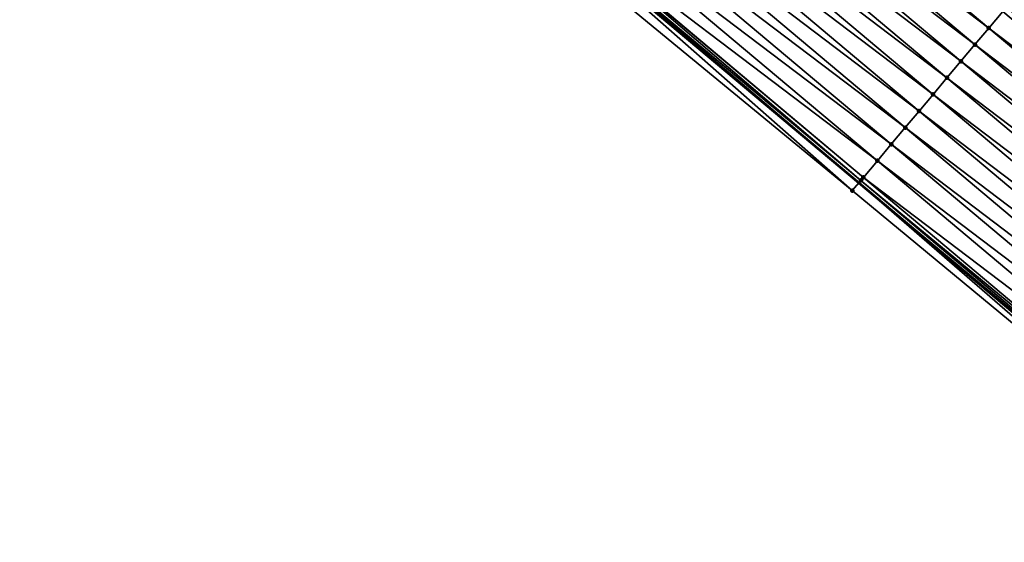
# Model space of a CAD drawing. Header units: feet. Extents: x 2017424 to 2024169, y 808042 to 818730.
# Tile 139 of 256: x 2017616 to 2017661, y 818497 to 818521. Entities that reach past the tile are written whole.
import ezdxf

# ---------------------------------------------------------------- set-up
doc = ezdxf.new("R2010")
doc.units = ezdxf.units.FT
doc.header["$MEASUREMENT"] = 0
for name, color, linetype, lineweight in [('EP_Travel Lane', 172, 'Continuous', 53), ('NB-Road Shots', 141, 'Continuous', 100), ('NB-Road X-Section', 40, 'Continuous', 13)]:
    doc.layers.add(name, color=color, linetype=linetype, lineweight=lineweight)
doc.layers.add('I-77-MM15-17_NB-Surface-BORDER', color=7, linetype='Continuous')
doc.layers.add('I-77-MM15-17_NB-Surface-TIN', color=7, linetype='Continuous')

msp = doc.modelspace()

# ---------------------------------------------------------------- linework, layer by layer
at = {"layer": 'EP_Travel Lane'}
msp.add_polyline3d([(2017424.708446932, 818706.6688294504, 278.4128428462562), (2017440.001585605, 818693.77913903, 278.2689986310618), (2017455.294028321, 818680.8900351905, 278.158213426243), (2017470.586470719, 818668.0009316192, 278.0473499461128), (2017485.878978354, 818655.1117730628, 277.9508000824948), (2017501.171417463, 818642.2226722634, 277.8392320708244), (2017516.46393018, 818629.333509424, 277.7437765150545), (2017531.756304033, 818616.4444636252, 277.6179167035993), (2017547.048631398, 818603.5554570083, 277.4818524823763), (2017562.364146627, 818590.6528022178, 277.3291019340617), (2017577.679577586, 818577.7915311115, 277.1701032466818), (2017592.994850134, 818564.930393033, 276.9848655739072), (2017608.310211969, 818552.0691799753, 276.8144254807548), (2017623.625736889, 818539.2078299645, 276.6709841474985), (2017638.940979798, 818526.346716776, 276.4808451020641), (2017654.256575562, 818513.4853072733, 276.3491264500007), (2017669.572152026, 818500.623913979, 276.2142146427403), (2017684.887690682, 818487.7625524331, 276.0730450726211)], dxfattribs=at)
at = {"layer": 'I-77-MM15-17_NB-Surface-BORDER', "color": 3, "linetype": 'Continuous', "lineweight": -3}
msp.add_polyline3d([(2017684.590244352, 818487.4083693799, 276.0713054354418), (2017669.37084045, 818500.3842168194, 276.2119112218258), (2017653.954537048, 818513.125684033, 276.3450821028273), (2017638.506486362, 818525.8294317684, 276.4712637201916), (2017623.03827668, 818538.5085119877, 276.6514084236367), (2017607.878739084, 818551.5555449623, 276.8005175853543), (2017592.563399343, 818564.4167395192, 276.9746107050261), (2017576.922413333, 818576.8902233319, 277.1426359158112), (2017561.66786483, 818589.8237989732, 277.3175632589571), (2017546.465290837, 818602.8634015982, 277.4757587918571), (2017531.45807307, 818616.090658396, 277.6141708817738)], dxfattribs=at)
at = {"layer": 'I-77-MM15-17_NB-Surface-TIN', "color": 128, "linetype": 'Continuous', "lineweight": -3}
for points in [[(2017660.255177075, 818520.6302714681, 276.2086889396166), (2017644.939723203, 818533.4915618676, 276.3638934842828), (2017644.29673623, 818532.7256847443, 276.3799359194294)], [(2017660.255177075, 818520.6302714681, 276.2086889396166), (2017660.898131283, 818521.3961761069, 276.1872221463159), (2017644.939723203, 818533.4915618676, 276.3638934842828)], [(2017659.612229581, 818519.8643611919, 276.2312670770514), (2017644.29673623, 818532.7256847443, 276.3799359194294), (2017643.653760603, 818531.9597980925, 276.3978567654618)], [(2017659.612229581, 818519.8643611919, 276.2312670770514), (2017660.255177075, 818520.6302714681, 276.2086889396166), (2017644.29673623, 818532.7256847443, 276.3799359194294)], [(2017658.969262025, 818519.0984677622, 276.2505240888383), (2017643.653760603, 818531.9597980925, 276.3978567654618), (2017643.010803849, 818531.1938955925, 276.4189019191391)], [(2017658.969262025, 818519.0984677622, 276.2505240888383), (2017659.612229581, 818519.8643611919, 276.2312670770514), (2017643.653760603, 818531.9597980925, 276.3978567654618)], [(2017658.326306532, 818518.3325642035, 276.2717779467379), (2017643.010803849, 818531.1938955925, 276.4189019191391), (2017642.367799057, 818530.4280334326, 276.4319944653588)], [(2017658.326306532, 818518.3325642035, 276.2717779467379), (2017658.969262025, 818519.0984677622, 276.2505240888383), (2017643.010803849, 818531.1938955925, 276.4189019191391)], [(2017657.683319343, 818517.5666872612, 276.2877846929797), (2017642.367799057, 818530.4280334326, 276.4319944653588), (2017641.724777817, 818529.6621850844, 276.4423642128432)], [(2017657.683319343, 818517.5666872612, 276.2877846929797), (2017658.326306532, 818518.3325642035, 276.2717779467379), (2017642.367799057, 818530.4280334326, 276.4319944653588)], [(2017657.040302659, 818516.8008350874, 276.2989085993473), (2017641.724777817, 818529.6621850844, 276.4423642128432), (2017641.081722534, 818528.8963653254, 276.4470979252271)], [(2017657.040302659, 818516.8008350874, 276.2989085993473), (2017657.683319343, 818517.5666872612, 276.2877846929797), (2017641.724777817, 818529.6621850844, 276.4423642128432)], [(2017656.397283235, 818516.0349852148, 276.3095788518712), (2017641.081722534, 818528.8963653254, 276.4470979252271), (2017640.438705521, 818528.130513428, 276.4581673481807)], [(2017656.397283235, 818516.0349852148, 276.3095788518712), (2017657.040302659, 818516.8008350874, 276.2989085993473), (2017641.081722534, 818528.8963653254, 276.4470979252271)], [(2017655.754287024, 818515.2691158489, 276.3240919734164), (2017640.438705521, 818528.130513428, 276.4581673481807), (2017639.795693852, 818527.364657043, 276.4701214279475)], [(2017655.754287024, 818515.2691158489, 276.3240919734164), (2017656.397283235, 818516.0349852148, 276.3095788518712), (2017640.438705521, 818528.130513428, 276.4581673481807)], [(2017655.11127794, 818514.5032572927, 276.3364741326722), (2017639.795693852, 818527.364657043, 276.4701214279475), (2017639.152698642, 818526.5987868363, 276.4848003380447)], [(2017655.11127794, 818514.5032572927, 276.3364741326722), (2017655.754287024, 818515.2691158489, 276.3240919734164), (2017639.795693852, 818527.364657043, 276.4701214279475)], [(2017653.954537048, 818513.125684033, 276.3450821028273), (2017638.940979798, 818526.346716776, 276.4808451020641), (2017638.509533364, 818525.8330594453, 276.4713247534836)], [(2017639.011588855, 818526.4307801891, 276.4824031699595), (2017638.940979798, 818526.346716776, 276.4808451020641), (2017654.256575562, 818513.4853072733, 276.3491264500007)], [(2017653.954537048, 818513.125684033, 276.3450821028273), (2017654.256575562, 818513.4853072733, 276.3491264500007), (2017638.940979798, 818526.346716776, 276.4808451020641)], [(2017654.353281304, 818513.6004503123, 276.3504213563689), (2017639.140771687, 818526.5845832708, 276.4848603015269), (2017639.011588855, 818526.4307801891, 276.4824031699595)], [(2017654.353281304, 818513.6004503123, 276.3504213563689), (2017639.011588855, 818526.4307801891, 276.4824031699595), (2017654.256575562, 818513.4853072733, 276.3491264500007)], [(2017654.468273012, 818513.7373952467, 276.3495442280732), (2017639.152698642, 818526.5987868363, 276.4848003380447), (2017639.140771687, 818526.5845832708, 276.4848603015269)], [(2017654.353281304, 818513.6004503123, 276.3504213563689), (2017654.468273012, 818513.7373952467, 276.3495442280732), (2017639.140771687, 818526.5845832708, 276.4848603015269)], [(2017654.468273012, 818513.7373952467, 276.3495442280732), (2017655.11127794, 818514.5032572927, 276.3364741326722), (2017639.152698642, 818526.5987868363, 276.4848003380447)], [(2017653.954537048, 818513.125684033, 276.3450821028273), (2017638.509533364, 818525.8330594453, 276.4713247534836), (2017638.506486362, 818525.8294317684, 276.4712637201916)], [(2017676.213605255, 818508.5348688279, 276.0353457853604), (2017660.898131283, 818521.3961761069, 276.1872221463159), (2017660.255177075, 818520.6302714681, 276.2086889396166)], [(2017676.213605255, 818508.5348688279, 276.0353457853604), (2017661.057913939, 818521.5865121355, 276.1820049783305), (2017660.898131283, 818521.3961761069, 276.1872221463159)], [(2017675.57066429, 818507.7689530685, 276.0590050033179), (2017660.255177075, 818520.6302714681, 276.2086889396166), (2017659.612229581, 818519.8643611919, 276.2312670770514)], [(2017675.57066429, 818507.7689530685, 276.0590050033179), (2017676.213605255, 818508.5348688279, 276.0353457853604), (2017660.255177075, 818520.6302714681, 276.2086889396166)], [(2017674.927709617, 818507.0030488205, 276.0803949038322), (2017659.612229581, 818519.8643611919, 276.2312670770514), (2017658.969262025, 818519.0984677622, 276.2505240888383)], [(2017674.927709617, 818507.0030488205, 276.0803949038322), (2017675.57066429, 818507.7689530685, 276.0590050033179), (2017659.612229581, 818519.8643611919, 276.2312670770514)], [(2017674.284780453, 818506.2371231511, 276.1060077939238), (2017658.969262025, 818519.0984677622, 276.2505240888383), (2017658.326306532, 818518.3325642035, 276.2717779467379)], [(2017674.284780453, 818506.2371231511, 276.1060077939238), (2017674.927709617, 818507.0030488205, 276.0803949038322), (2017658.969262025, 818519.0984677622, 276.2505240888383)], [(2017673.641820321, 818505.471223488, 276.126493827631), (2017658.326306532, 818518.3325642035, 276.2717779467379), (2017657.683319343, 818517.5666872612, 276.2877846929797)], [(2017673.641820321, 818505.471223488, 276.126493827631), (2017674.284780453, 818506.2371231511, 276.1060077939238), (2017658.326306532, 818518.3325642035, 276.2717779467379)], [(2017672.998833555, 818504.7053461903, 276.1425707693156), (2017657.683319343, 818517.5666872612, 276.2877846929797), (2017657.040302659, 818516.8008350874, 276.2989085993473)], [(2017672.998833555, 818504.7053461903, 276.1425707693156), (2017673.641820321, 818505.471223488, 276.126493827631), (2017657.683319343, 818517.5666872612, 276.2877846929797)], [(2017672.355824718, 818503.9394874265, 276.1549939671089), (2017657.040302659, 818516.8008350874, 276.2989085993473), (2017656.397283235, 818516.0349852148, 276.3095788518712)], [(2017672.355824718, 818503.9394874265, 276.1549939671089), (2017672.998833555, 818504.7053461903, 276.1425707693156), (2017657.040302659, 818516.8008350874, 276.2989085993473)], [(2017671.712798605, 818503.1736431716, 276.1645569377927), (2017656.397283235, 818516.0349852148, 276.3095788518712), (2017655.754287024, 818515.2691158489, 276.3240919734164)], [(2017671.712798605, 818503.1736431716, 276.1645569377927), (2017672.355824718, 818503.9394874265, 276.1549939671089), (2017656.397283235, 818516.0349852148, 276.3095788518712)], [(2017671.069798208, 818502.4077773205, 276.1783773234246), (2017655.754287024, 818515.2691158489, 276.3240919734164), (2017655.11127794, 818514.5032572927, 276.3364741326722)], [(2017671.069798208, 818502.4077773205, 276.1783773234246), (2017671.712798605, 818503.1736431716, 276.1645569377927), (2017655.754287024, 818515.2691158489, 276.3240919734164)], [(2017670.426831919, 818501.6418828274, 276.1978441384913), (2017655.11127794, 818514.5032572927, 276.3364741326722), (2017654.468273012, 818513.7373952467, 276.3495442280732)], [(2017670.426831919, 818501.6418828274, 276.1978441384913), (2017671.069798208, 818502.4077773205, 276.1783773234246), (2017655.11127794, 818514.5032572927, 276.3364741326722)], [(2017669.64714063, 818500.7132012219, 276.2150726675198), (2017654.353281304, 818513.6004503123, 276.3504213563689), (2017654.256575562, 818513.4853072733, 276.3491264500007)], [(2017669.783846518, 818500.8760043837, 276.2141470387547), (2017654.468273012, 818513.7373952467, 276.3495442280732), (2017654.353281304, 818513.6004503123, 276.3504213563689)], [(2017669.64714063, 818500.7132012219, 276.2150726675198), (2017669.783846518, 818500.8760043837, 276.2141470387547), (2017654.353281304, 818513.6004503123, 276.3504213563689)], [(2017669.783846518, 818500.8760043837, 276.2141470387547), (2017670.426831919, 818501.6418828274, 276.1978441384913), (2017654.468273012, 818513.7373952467, 276.3495442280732)], [(2017669.37084045, 818500.3842168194, 276.2119112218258), (2017654.256575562, 818513.4853072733, 276.3491264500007), (2017653.954537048, 818513.125684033, 276.3450821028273)], [(2017669.64714063, 818500.7132012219, 276.2150726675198), (2017654.256575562, 818513.4853072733, 276.3491264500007), (2017669.572152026, 818500.623913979, 276.2142146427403)], [(2017669.37084045, 818500.3842168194, 276.2119112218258), (2017669.572152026, 818500.623913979, 276.2142146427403), (2017654.256575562, 818513.4853072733, 276.3491264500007)]]:
    msp.add_3dface(points, dxfattribs=at)
at = {"layer": 'NB-Road Shots', "lineweight": 100}
for p in [(2017660.255177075, 818520.6302714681, 276.2086889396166), (2017659.612229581, 818519.8643611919, 276.2312670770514), (2017658.969262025, 818519.0984677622, 276.2505240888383), (2017658.326306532, 818518.3325642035, 276.2717779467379), (2017657.683319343, 818517.5666872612, 276.2877846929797), (2017657.040302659, 818516.8008350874, 276.2989085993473), (2017656.397283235, 818516.0349852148, 276.3095788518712), (2017655.754287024, 818515.2691158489, 276.3240919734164), (2017655.11127794, 818514.5032572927, 276.3364741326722), (2017654.353281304, 818513.6004503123, 276.3504213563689), (2017654.468273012, 818513.7373952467, 276.3495442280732), (2017653.954537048, 818513.125684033, 276.3450821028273)]:
    msp.add_point(p, dxfattribs=at)
at = {"layer": 'NB-Road X-Section', "extrusion": (-0.7657719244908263, 0.6430638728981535, 0.007887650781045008), "elevation": -1018704.351388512, "flags": 128}
msp.add_lwpolyline([(-1924364.398673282, 8311.126052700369), (-1924363.398673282, 8311.150698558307), (-1924362.398673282, 8311.190304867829), (-1924361.398673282, 8311.22983916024), (-1924360.398673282, 8311.265646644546), (-1924359.398673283, 8311.314047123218), (-1924358.476328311, 8311.330595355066), (-1924358.398673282, 8311.331402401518), (-1924357.398673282, 8311.344102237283), (-1924356.398673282, 8311.364940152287), (-1924355.398673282, 8311.39287126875), (-1924354.398673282, 8311.421622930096), (-1924353.398673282, 8311.447415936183), (-1924352.398673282, 8311.467308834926), (-1924351.398673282, 8311.487704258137), (-1924350.398673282, 8311.50531637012), (-1924349.398673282, 8311.527056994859), (-1924348.398673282, 8311.558343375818), (-1924347.398673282, 8311.58222626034), (-1924346.398673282, 8311.604251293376), (-1924345.647185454, 8311.624735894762), (-1924345.398673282, 8311.629953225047), (-1924344.398673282, 8311.651420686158), (-1924343.398673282, 8311.673999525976), (-1924342.398673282, 8311.693257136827), (-1924341.398673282, 8311.714511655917), (-1924340.398673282, 8311.730518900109), (-1924339.398673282, 8311.741643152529), (-1924338.398673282, 8311.752313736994), (-1924337.398673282, 8311.766827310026), (-1924336.398673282, 8311.779209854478), (-1924335.398673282, 8311.79228035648), (-1924335.21985212, 8311.793157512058), (-1924334.599852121, 8311.787818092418)], dxfattribs=at)

doc.saveas('drawing.dxf')
